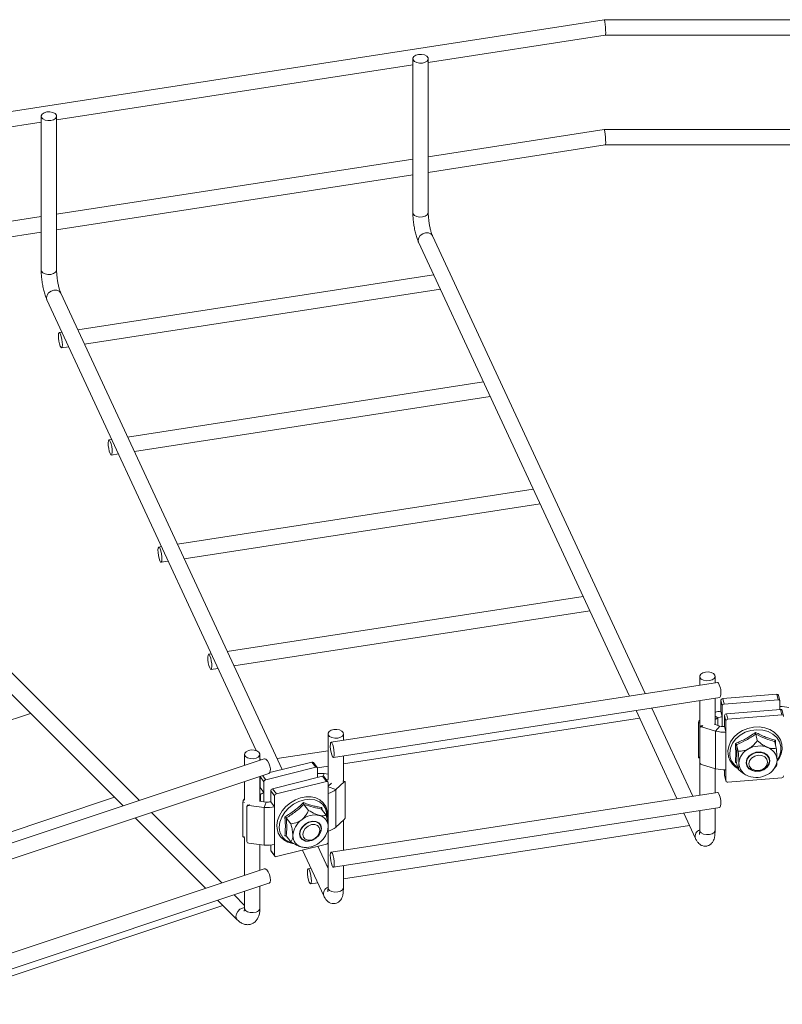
# Model space of a CAD drawing. Header units: millimetres. Extents: x 629 to 3946, y -402 to 1746.
# Tile 7 of 18: x 2701 to 2899, y -304 to -48. Entities that reach past the tile are written whole.
import ezdxf

# ---------------------------------------------------------------- set-up
doc = ezdxf.new("R2010")
doc.units = ezdxf.units.MM

msp = doc.modelspace()

# ---------------------------------------------------------------- linework, layer by layer
at = {"color": 7, "linetype": 'Continuous', "lineweight": 15}
for p, q in [((2852.72, -47.72), (2659.23, -77.65)), ((3053.03, -47.72), (2852.72, -47.72)), ((2807.02, -58.83), (2853.03, -51.72)), ((2853.03, -51.72), (2900.96, -51.72)), ((2803.02, -57.87), (2803.02, -97.89)), ((2807.02, -97.89), (2807.02, -57.87)), ((2710.43, -73.77), (2803.02, -59.45)), ((2706.43, -72.82), (2706.43, -112.83)), ((2710.43, -112.83), (2710.43, -72.82)), ((2660.16, -81.55), (2706.43, -74.39)), ((2852.72, -76.29), (2807.02, -83.36)), ((2900.96, -76.29), (2852.72, -76.29)), ((2807.02, -87.41), (2853.03, -80.29)), ((2853.03, -80.29), (2900.96, -80.29)), ((2803.02, -83.98), (2710.43, -98.3)), ((2710.43, -102.35), (2803.02, -88.03)), ((2706.43, -98.92), (2659.23, -106.22)), ((2660.16, -110.13), (2706.43, -102.97)), ((2863.39, -222.97), (2808.13, -103.91)), ((2804.5, -105.6), (2859.28, -223.61)), ((2808.42, -114.04), (2715.94, -128.34)), ((2769.03, -242.71), (2711.54, -118.86)), ((2717.7, -132.12), (2810.18, -117.82)), ((2707.91, -120.54), (2762.33, -237.78)), ((2711.83, -128.98), (2711.11, -129.09)), ((2711.72, -133.05), (2713.58, -132.76)), ((2731.95, -250.72), (2621.17, -139.95)), ((2618.34, -142.78), (2727.71, -252.13)), ((2821.36, -141.92), (2728.89, -156.23)), ((2730.64, -160), (2823.12, -145.7)), ((2724.77, -156.86), (2724.05, -156.97)), ((2724.66, -160.93), (2726.52, -160.64)), ((2834.3, -169.8), (2741.83, -184.11)), ((2743.58, -187.88), (2836.06, -173.58)), ((2737.71, -184.74), (2736.99, -184.85)), ((2737.61, -188.81), (2739.46, -188.52)), ((2847.25, -197.68), (2754.77, -211.99)), ((2756.52, -215.76), (2849, -201.46)), ((2750.65, -212.62), (2749.93, -212.74)), ((2750.55, -216.69), (2752.41, -216.4)), ((2882.23, -220.06), (2781.77, -235.6)), ((2877.56, -218.47), (2877.56, -220.78)), ((2881.56, -220.16), (2881.56, -218.47)), ((2782.38, -239.55), (2882.84, -224.01)), ((2877.56, -224.83), (2877.56, -249.36)), ((2881.56, -231.03), (2881.56, -224.21)), ((2883.41, -226.12), (2883.06, -224.69)), ((2883.06, -224.69), (2883.06, -227.54)), ((2883.56, -224.24), (2897.58, -223.11)), ((2883.56, -224.24), (2883.9, -225.67)), ((2883.9, -225.67), (2897.93, -224.54)), ((2897.93, -224.54), (2897.58, -223.11)), ((2898.42, -224.83), (2898.07, -223.4)), ((2898.42, -227.09), (2898.42, -224.9)), ((2861.03, -227.38), (2871.65, -250.27)), ((2875.77, -249.63), (2865.15, -226.75)), ((2883.41, -228.97), (2883.06, -227.54)), ((2883.41, -226.12), (2883.41, -228.97)), ((2898.54, -227.08), (2884.52, -228.21)), ((2898.89, -228.51), (2898.54, -227.08)), ((2899.38, -228.8), (2899.03, -227.37)), ((2621.31, -255.55), (2703.67, -228.1)), ((2784.97, -241.25), (2861.94, -229.34)), ((2877.25, -239.42), (2877.25, -230.44)), ((2882.32, -229.27), (2881.56, -229.68)), ((2884.37, -230.09), (2884.02, -228.66)), ((2884.02, -231.52), (2884.02, -228.66)), ((2884.37, -232.94), (2884.37, -230.09)), ((2884.52, -228.21), (2884.86, -229.64)), ((2898.89, -228.51), (2884.86, -229.64)), ((2877.6, -240.87), (2877.6, -231.89)), ((2878.02, -231.28), (2877.67, -231.69)), ((2878.04, -231.61), (2881.7, -232.69)), ((2881.29, -230.94), (2882.84, -231.4)), ((2882.84, -231.4), (2881.7, -232.69)), ((2881.7, -242.48), (2881.7, -232.69)), ((2884.02, -231.52), (2884.37, -232.94)), ((2884.37, -242.74), (2884.37, -232.94)), ((2780.97, -233.41), (2780.97, -245.3)), ((2784.97, -235.1), (2784.97, -233.41)), ((2892.11, -233.51), (2892.52, -235.19)), ((2897.07, -235.46), (2897.47, -237.15)), ((2780.97, -237.82), (2767.71, -239.87)), ((2887.16, -236.26), (2887.57, -237.95)), ((2764.36, -239.92), (2674.29, -269.94)), ((2759.26, -238.76), (2759.26, -241.62)), ((2763.26, -240.28), (2763.26, -238.76)), ((2763.26, -239.78), (2763.46, -240.22)), ((2784.97, -245.69), (2784.97, -239.15)), ((2877.35, -239.65), (2877.56, -239.78)), ((2895.62, -239.96), (2895.61, -239.91)), ((2764.78, -245.34), (2777.78, -242.1)), ((2765.85, -243.5), (2776.79, -240.77)), ((2777.78, -242.1), (2776.79, -240.77)), ((2778.18, -242.2), (2777.19, -240.88)), ((2778.22, -242.29), (2780.97, -241.86)), ((2778.24, -244.78), (2778.24, -242.39)), ((2878.04, -241.41), (2881.7, -242.48)), ((2881.56, -248.74), (2881.56, -242.44)), ((2884.02, -244.17), (2884.02, -242.76)), ((2884.37, -245.6), (2884.37, -242.74)), ((2887.18, -241.05), (2886.86, -240.9)), ((2887.16, -240.98), (2887.57, -242.66)), ((2889.78, -241.32), (2889.79, -241.37)), ((2896.42, -243.07), (2896.57, -242.92)), ((2897.47, -241.86), (2896.54, -242.9)), ((2675.55, -273.73), (2765.62, -243.71)), ((2763.26, -250.96), (2763.26, -244.5)), ((2763.33, -244.54), (2763.34, -244.47)), ((2764.32, -245.87), (2763.33, -244.54)), ((2763.33, -244.54), (2763.33, -247.4)), ((2779.54, -244.45), (2766.55, -247.7)), ((2780.54, -245.78), (2767.54, -249.02)), ((2780.54, -245.78), (2779.54, -244.45)), ((2780.97, -243.89), (2779.94, -243.76)), ((2780.94, -245.88), (2779.94, -244.56)), ((2780.97, -245.36), (2780.5, -245.3)), ((2785.36, -245.82), (2784.92, -245.67)), ((2884.02, -244.17), (2884.37, -245.6)), ((2884.03, -244.25), (2884.02, -244.17)), ((2884.03, -244.25), (2884.38, -245.68)), ((2898.89, -244.84), (2884.86, -245.97)), ((2759.26, -245.83), (2759.26, -250.7)), ((2764.32, -248.72), (2763.33, -247.4)), ((2764.32, -245.87), (2764.32, -248.72)), ((2767.08, -249.55), (2766.09, -248.22)), ((2766.09, -251.08), (2766.09, -248.22)), ((2766.55, -247.7), (2767.54, -249.02)), ((2781, -246.07), (2781, -248.93)), ((2781, -247.07), (2781.86, -246.26)), ((2785.19, -245.89), (2783.04, -247.9)), ((2783.04, -257.7), (2783.04, -247.9)), ((2785.45, -255.03), (2785.45, -246.05)), ((2725.5, -249.93), (2675.53, -266.59)), ((2759.13, -250.44), (2759.26, -250.32)), ((2763.41, -249.18), (2763.26, -249.32)), ((2767.08, -252.4), (2767.08, -249.55)), ((2882.23, -248.64), (2781.77, -264.17)), ((2758.87, -260.08), (2758.87, -251.09)), ((2759.88, -261.42), (2759.88, -252.44)), ((2760.06, -251.87), (2759.9, -252.33)), ((2760.37, -252.09), (2764.39, -252.56)), ((2763.19, -250.95), (2764.89, -251.15)), ((2764.89, -251.15), (2764.39, -252.56)), ((2764.39, -262.36), (2764.39, -252.56)), ((2766.09, -251.08), (2767.08, -252.4)), ((2767.08, -262.2), (2767.08, -252.4)), ((2774.72, -251.76), (2775.89, -253.32)), ((2779.31, -252.97), (2780.48, -254.53)), ((2779.39, -252.6), (2779.41, -253.11)), ((2782.38, -268.13), (2882.84, -252.59)), ((2877.56, -253.5), (2877.52, -253.41)), ((2877.56, -253.4), (2877.56, -258.48)), ((2881.56, -258.48), (2881.56, -252.79)), ((2730.87, -255.29), (2749.14, -273.57)), ((2753.38, -272.15), (2735.11, -253.88)), ((2770.13, -255.26), (2771.3, -256.82)), ((2785.19, -255.69), (2783.04, -257.7)), ((2784.97, -263.68), (2784.97, -255.89)), ((2873.41, -254.05), (2876.46, -260.62)), ((2778.82, -256.94), (2778.78, -256.89)), ((2780.92, -258.43), (2780.94, -258.33)), ((2784.97, -271.13), (2874.88, -257.22)), ((2758.97, -260.3), (2759.26, -260.4)), ((2759.26, -260.4), (2759.26, -270.2)), ((2770.23, -260.11), (2769.75, -259.96)), ((2770.13, -259.98), (2771.3, -261.54)), ((2773.98, -260.49), (2774.02, -260.54)), ((2781, -261.58), (2781, -258.73)), ((2760.37, -261.89), (2764.39, -262.36)), ((2763.26, -268.86), (2763.26, -262.23)), ((2766.09, -263.73), (2766.09, -262.37)), ((2766.09, -263.73), (2767.08, -265.06)), ((2767.08, -265.06), (2767.08, -262.2)), ((2780.54, -262.11), (2767.54, -265.35)), ((2774.34, -263.65), (2779.86, -275.56)), ((2774.76, -262.97), (2774.86, -262.97)), ((2780.97, -268.44), (2778.29, -262.67)), ((2780.97, -261.72), (2780.97, -273.42)), ((2766.15, -263.92), (2767.14, -265.24)), ((2764.36, -268.5), (2674.29, -298.51)), ((2776.53, -268.39), (2775.82, -268.5)), ((2780.97, -267.7), (2780.65, -267.75)), ((2784.97, -273.42), (2784.97, -267.73)), ((2675.55, -302.31), (2765.62, -272.29)), ((2763.26, -278.77), (2763.26, -273.08)), ((2776.43, -272.45), (2778.29, -272.16)), ((2759.26, -278.02), (2756.55, -275.31)), ((2759.26, -274.41), (2759.26, -278.77)), ((2676.65, -303.76), (2753.67, -278.09)), ((2752.3, -276.73), (2757.34, -281.77))]:
    msp.add_line(p, q, dxfattribs=at)
at = {"color": 8, "linetype": 'Continuous', "lineweight": 15}
for p, q in [((2877.56, -230.63), (2877.25, -230.44)), ((2881.56, -228.8), (2882.32, -229.27)), ((2882.32, -231.25), (2882.32, -229.27)), ((2883.41, -231.51), (2883.41, -228.97)), ((2878.34, -231.27), (2878.04, -231.61)), ((2897.27, -235.11), (2897.28, -236.34)), ((2877.25, -239.42), (2877.56, -239.61)), ((2763.97, -244.26), (2764.78, -245.34)), ((2779.7, -244.44), (2779.94, -243.76)), ((2785.19, -245.89), (2784.81, -245.75)), ((2783.04, -247.9), (2781, -247.18)), ((2759.13, -250.44), (2759.26, -250.48)), ((2763.26, -249.12), (2763.41, -249.18)), ((2763.41, -250.97), (2763.41, -249.18)), ((2764.32, -251.08), (2764.32, -248.72)), ((2781, -257.4), (2781, -248.93)), ((2759.28, -251.24), (2758.87, -251.09)), ((2760.5, -251.72), (2760.37, -252.09)), ((2781, -258.73), (2781, -257.8)), ((2758.87, -260.08), (2759.28, -260.22))]:
    msp.add_line(p, q, dxfattribs=at)
at = {"color": 7, "linetype": 'Continuous', "lineweight": 15, "flags": 128}
for points in [[(2804.51, -56.76), (2803.81, -56.96), (2803.29, -57.3), (2803.04, -57.72), (2803.09, -58.17), (2803.44, -58.58), (2804.02, -58.87), (2804.76, -59.02), (2805.54, -58.99), (2806.24, -58.79), (2806.76, -58.45), (2807.01, -58.03), (2806.96, -57.58), (2806.61, -57.17), (2806.02, -56.88), (2805.29, -56.73), (2804.51, -56.76)], [(2707.91, -71.7), (2707.21, -71.9), (2706.7, -72.24), (2706.45, -72.67), (2706.5, -73.12), (2706.85, -73.52), (2707.43, -73.82), (2708.17, -73.96), (2708.95, -73.93), (2709.65, -73.73), (2710.16, -73.39), (2710.41, -72.97), (2710.36, -72.52), (2710.02, -72.11), (2709.43, -71.82), (2708.69, -71.67), (2707.91, -71.7)], [(2711.81, -130.83), (2711.65, -130.09), (2711.45, -129.51), (2711.25, -129.16), (2711.08, -129.11), (2710.95, -129.35), (2710.9, -129.85), (2710.93, -130.54), (2711.03, -131.31), (2711.19, -132.04), (2711.38, -132.63), (2711.58, -132.97), (2711.76, -133.03), (2711.88, -132.79), (2711.93, -132.29), (2711.91, -131.6), (2711.81, -130.83)], [(2724.75, -158.71), (2724.59, -157.97), (2724.39, -157.39), (2724.19, -157.04), (2724.02, -156.99), (2723.89, -157.23), (2723.84, -157.73), (2723.87, -158.42), (2723.97, -159.19), (2724.13, -159.92), (2724.33, -160.51), (2724.53, -160.86), (2724.7, -160.91), (2724.82, -160.67), (2724.88, -160.17), (2724.85, -159.48), (2724.75, -158.71)], [(2737.69, -186.59), (2737.53, -185.86), (2737.33, -185.27), (2737.13, -184.92), (2736.96, -184.87), (2736.83, -185.11), (2736.78, -185.61), (2736.81, -186.3), (2736.91, -187.07), (2737.07, -187.81), (2737.27, -188.39), (2737.47, -188.74), (2737.64, -188.79), (2737.76, -188.55), (2737.82, -188.05), (2737.79, -187.36), (2737.69, -186.59)], [(2750.63, -214.47), (2750.47, -213.74), (2750.27, -213.15), (2750.07, -212.81), (2749.9, -212.75), (2749.78, -212.99), (2749.72, -213.5), (2749.75, -214.18), (2749.85, -214.95), (2750.01, -215.69), (2750.21, -216.27), (2750.41, -216.62), (2750.58, -216.67), (2750.71, -216.43), (2750.76, -215.93), (2750.73, -215.24), (2750.63, -214.47)], [(2880.08, -219.58), (2879.3, -219.61), (2878.56, -219.47), (2877.98, -219.17), (2877.63, -218.77), (2877.58, -218.32), (2877.83, -217.89), (2878.35, -217.55), (2879.05, -217.35), (2879.83, -217.32), (2880.56, -217.47), (2881.15, -217.77), (2881.5, -218.17), (2881.55, -218.62), (2881.3, -219.05), (2880.78, -219.38), (2880.08, -219.58)], [(2882.65, -220.7), (2882.45, -220.24), (2882.26, -220.06), (2882.23, -220.06)], [(2783.49, -234.53), (2782.71, -234.55), (2781.97, -234.41), (2781.39, -234.11), (2781.04, -233.71), (2780.99, -233.26), (2781.24, -232.83), (2781.75, -232.49), (2782.45, -232.29), (2783.23, -232.27), (2783.97, -232.41), (2784.56, -232.71), (2784.9, -233.11), (2784.95, -233.56), (2784.7, -233.99), (2784.19, -234.33), (2783.49, -234.53)], [(2897.8, -240.37), (2898.18, -239.87), (2898.74, -238.66), (2898.99, -237.39), (2898.92, -236.14), (2898.54, -234.96), (2897.87, -233.9), (2896.94, -233.01), (2895.79, -232.32), (2894.47, -231.85), (2893.04, -231.64), (2891.55, -231.69), (2890.08, -232.01), (2888.69, -232.57), (2887.45, -233.35), (2886.41, -234.33), (2885.61, -235.46), (2885.11, -236.69), (2884.91, -237.87), (2884.91, -238.09), (2884.91, -238.09)], [(2762.26, -239.76), (2761.52, -239.9), (2760.74, -239.87), (2760.04, -239.67), (2759.52, -239.34), (2759.27, -238.91), (2759.32, -238.46), (2759.67, -238.06), (2760.26, -237.76), (2761, -237.61), (2761.77, -237.64), (2762.47, -237.84), (2762.99, -238.18), (2763.24, -238.61), (2763.19, -239.06), (2762.84, -239.46), (2762.26, -239.76)], [(2782.19, -236.24), (2781.99, -235.78), (2781.8, -235.6), (2781.65, -235.71), (2781.57, -236.11), (2781.56, -236.74), (2781.64, -237.49), (2781.77, -238.25), (2781.96, -238.91), (2782.16, -239.36), (2782.35, -239.55), (2782.5, -239.43), (2782.58, -239.03), (2782.59, -238.41), (2782.51, -237.66), (2782.38, -236.9), (2782.19, -236.24)], [(2765.22, -240.45), (2764.83, -240.04), (2764.46, -239.9), (2764.36, -239.92)], [(2765.62, -243.71), (2765.8, -243.58), (2765.96, -243.16), (2765.98, -242.54), (2765.84, -241.8), (2765.57, -241.07), (2765.22, -240.45)], [(2889.64, -240.92), (2889.82, -240.04), (2890.36, -239.23), (2891.17, -238.6), (2892.17, -238.22), (2893.24, -238.13), (2894.24, -238.35), (2895.06, -238.85), (2895.59, -239.57), (2895.78, -240.42), (2895.59, -241.3), (2895.06, -242.11), (2894.24, -242.74), (2893.24, -243.12), (2892.17, -243.2), (2891.17, -242.98), (2890.36, -242.49), (2889.82, -241.77), (2889.64, -240.92)], [(2894.81, -242.23), (2893.96, -242.79), (2892.97, -243.09), (2891.94, -243.1), (2891, -242.81), (2890.27, -242.27), (2889.84, -241.53), (2889.75, -240.69), (2890.01, -239.85), (2890.61, -239.11), (2891.45, -238.55), (2892.45, -238.25), (2893.48, -238.24), (2894.41, -238.52), (2895.14, -239.07), (2895.58, -239.8), (2895.67, -240.64), (2895.4, -241.49), (2894.81, -242.23)], [(2894.5, -242.26), (2893.71, -242.76), (2892.78, -242.98), (2891.86, -242.91), (2891.07, -242.54), (2890.55, -241.93), (2890.36, -241.18), (2890.55, -240.4), (2891.07, -239.71), (2891.86, -239.22), (2892.78, -238.99), (2893.71, -239.07), (2894.5, -239.44), (2895.02, -240.04), (2895.21, -240.79), (2895.02, -241.57), (2894.5, -242.26)], [(2785.45, -246.05), (2785.45, -245.97), (2785.43, -245.91), (2785.41, -245.86), (2785.38, -245.83), (2785.34, -245.82), (2785.29, -245.82), (2785.24, -245.85), (2785.19, -245.89)], [(2780.7, -255.41), (2780.82, -254.72), (2780.75, -253.46), (2780.39, -252.32), (2779.74, -251.35), (2778.86, -250.58), (2777.79, -250.06), (2776.56, -249.79), (2775.23, -249.78), (2773.85, -250.05), (2772.48, -250.57), (2771.19, -251.34), (2770.04, -252.3), (2769.08, -253.42), (2768.34, -254.66), (2767.87, -255.96), (2767.7, -257.17), (2767.69, -257.36), (2767.69, -257.36), (2767.74, -258.04), (2768.05, -259.21), (2768.64, -260.22), (2769.48, -261.02), (2770.52, -261.59), (2771.72, -261.91), (2771.99, -261.92)], [(2882.55, -249.03), (2882.35, -248.7), (2882.23, -248.64)], [(2773.58, -259.45), (2773.75, -258.55), (2774.24, -257.66), (2775, -256.91), (2775.93, -256.37), (2776.91, -256.13), (2777.84, -256.2), (2778.6, -256.57), (2779.09, -257.21), (2779.27, -258.03), (2779.09, -258.94), (2778.6, -259.83), (2777.84, -260.58), (2776.91, -261.11), (2775.93, -261.36), (2775, -261.29), (2774.24, -260.92), (2773.75, -260.28), (2773.58, -259.45)], [(2778.37, -259.99), (2777.58, -260.67), (2776.66, -261.12), (2775.71, -261.29), (2774.84, -261.14), (2774.16, -260.71), (2773.76, -260.04), (2773.68, -259.22), (2773.92, -258.33), (2774.47, -257.5), (2775.26, -256.81), (2776.18, -256.36), (2777.13, -256.2), (2778, -256.34), (2778.68, -256.78), (2779.08, -257.45), (2779.16, -258.27), (2778.92, -259.16), (2778.37, -259.99)], [(2778.23, -260.05), (2777.5, -260.67), (2776.64, -261.03), (2775.78, -261.1), (2775.05, -260.85), (2774.57, -260.32), (2774.4, -259.6), (2774.57, -258.79), (2775.05, -258.02), (2775.78, -257.41), (2776.64, -257.04), (2777.5, -256.98), (2778.23, -257.23), (2778.71, -257.76), (2778.88, -258.48), (2778.71, -259.28), (2778.23, -260.05)], [(2782.1, -264.57), (2781.9, -264.24), (2781.73, -264.19), (2781.61, -264.45), (2781.56, -264.96), (2781.59, -265.66), (2781.69, -266.43), (2781.86, -267.16), (2782.05, -267.73), (2782.25, -268.07), (2782.42, -268.11), (2782.54, -267.85), (2782.59, -267.34), (2782.56, -266.64), (2782.46, -265.87), (2782.29, -265.14), (2782.1, -264.57)], [(2765.03, -268.81), (2764.65, -268.52), (2764.36, -268.5)], [(2765.62, -272.29), (2765.66, -272.27), (2765.89, -271.99), (2765.99, -271.46), (2765.93, -270.78), (2765.73, -270.03), (2765.41, -269.34), (2765.03, -268.81)], [(2776.51, -270.23), (2776.35, -269.5), (2776.16, -268.91), (2775.95, -268.57), (2775.78, -268.51), (2775.66, -268.75), (2775.61, -269.26), (2775.63, -269.95), (2775.73, -270.72), (2775.89, -271.45), (2776.09, -272.03), (2776.29, -272.38), (2776.46, -272.44), (2776.59, -272.19), (2776.64, -271.69), (2776.61, -271), (2776.51, -270.23)]]:
    msp.add_lwpolyline(points, dxfattribs=at)
at = {"color": 8, "linetype": 'Continuous', "lineweight": 15, "flags": 128}
for points in [[(2803.02, -97.89), (2803.09, -98.18), (2803.44, -98.59), (2804.02, -98.89), (2804.76, -99.03), (2805.54, -99), (2806.24, -98.8), (2806.76, -98.46), (2807.01, -98.04), (2807.02, -97.89)], [(2804.5, -105.6), (2804.39, -105.06), (2804.53, -104.41), (2804.95, -103.81), (2805.58, -103.36), (2806.32, -103.12), (2807.06, -103.13), (2807.68, -103.39), (2808.1, -103.86), (2808.13, -103.91)], [(2706.43, -112.83), (2706.5, -113.13), (2706.85, -113.53), (2707.43, -113.83), (2708.17, -113.97), (2708.95, -113.94), (2709.65, -113.74), (2710.16, -113.4), (2710.41, -112.98), (2710.43, -112.83)], [(2707.91, -120.54), (2707.79, -120), (2707.94, -119.35), (2708.36, -118.75), (2708.99, -118.3), (2709.73, -118.06), (2710.47, -118.07), (2711.09, -118.33), (2711.51, -118.8), (2711.54, -118.86)], [(2897.68, -240.34), (2898.3, -239.24), (2898.65, -237.97), (2898.65, -236.69), (2898.3, -235.48), (2897.6, -234.4), (2896.61, -233.5), (2895.36, -232.84), (2893.94, -232.44), (2892.42, -232.35), (2890.87, -232.54), (2889.39, -233.03), (2888.05, -233.78), (2886.92, -234.74), (2886.07, -235.88), (2885.54, -237.12), (2885.36, -238.41), (2885.36, -238.41)], [(2780.65, -254.83), (2780.61, -253.98), (2780.28, -252.82), (2779.64, -251.84), (2778.72, -251.09), (2777.57, -250.61), (2776.25, -250.44), (2774.83, -250.57), (2773.4, -251), (2772.03, -251.71), (2770.78, -252.66), (2769.74, -253.79), (2768.95, -255.06), (2768.46, -256.38), (2768.29, -257.69), (2768.29, -257.69)], [(2880.08, -259.59), (2879.3, -259.62), (2878.56, -259.48), (2877.98, -259.18), (2877.63, -258.78), (2877.56, -258.48)], [(2881.56, -258.48), (2881.55, -258.63), (2881.3, -259.06), (2880.78, -259.4), (2880.08, -259.59)], [(2783.49, -274.54), (2782.71, -274.57), (2781.97, -274.42), (2781.39, -274.12), (2781.04, -273.72), (2780.97, -273.42)], [(2784.97, -273.42), (2784.95, -273.57), (2784.7, -274), (2784.19, -274.34), (2783.49, -274.54)], [(2757.34, -281.77), (2757.16, -281.51), (2757.02, -280.93), (2757.16, -280.26), (2757.53, -279.61), (2758.09, -279.06), (2758.76, -278.72), (2759.26, -278.62)], [(2762.26, -279.77), (2761.52, -279.91), (2760.74, -279.88), (2760.04, -279.69), (2759.52, -279.35), (2759.27, -278.92), (2759.26, -278.77)]]:
    msp.add_lwpolyline(points, dxfattribs=at)
at = {"color": 7, "linetype": 'Continuous', "lineweight": 15}
for centre, radius, start, end in [((2878.8, -222.58), 4.28, 340.4625, 26.0327), ((2883.56, -224.74), 0.504, 90.6637, 173.6331), ((2897.66, -223.53), 0.432, 18.131, 100.0996), ((2898.01, -224.95), 0.418, 5.7969, 100.9163), ((2883.59, -234.5), 6.97, 94.37, 106.9163), ((2883.91, -226.17), 0.504, 90.6637, 173.6331), ((2898.71, -233.71), 7.4, 74.0562, 92.2364), ((2898.62, -227.5), 0.432, 18.1265, 100.1041), ((2878, -230.48), 0.755, 125.4469, 176.906), ((2883.59, -231.77), 2.8, 93.7506, 116.9769), ((2884.52, -228.71), 0.504, 90.6688, 173.627), ((2884.87, -230.14), 0.504, 90.6707, 173.6251), ((2898.97, -228.92), 0.418, 5.8026, 100.9147), ((2877.91, -231.89), 0.313, 65.1206, 178.649), ((2883.74, -225.53), 7.45, 254.0817, 274.827), ((2883.74, -228.22), 3.31, 254.0832, 274.8263), ((2892.19, -241.32), 4.45, 116.2027, 176.7211), ((2893.14, -242.48), 5.91, 69.7545, 119.4661), ((2894.02, -240.39), 3.64, 1.8235, 71.3405), ((2877.5, -239.44), 0.256, 174.9021, 233.4485), ((2893.22, -240.02), 4.45, 296.2022, 356.7219), ((2776.91, -241.12), 0.371, 40.8508, 108.8231), ((2777.91, -242.41), 0.334, 2.634, 112.1407), ((2878.21, -240.81), 0.615, 184.8786, 254.1919), ((2883.74, -235.32), 7.45, 254.0817, 274.827), ((2891.4, -240.95), 3.64, 181.8245, 251.3402), ((2764.91, -245.92), 0.592, 102.73, 174.7259), ((2779.03, -251.44), 7.73, 83.2753, 95.8929), ((2779.66, -244.8), 0.371, 40.8229, 108.8476), ((2780.66, -246.09), 0.334, 2.6327, 112.1334), ((2884.78, -245.56), 0.418, 185.7995, 280.9141), ((2892.28, -238.86), 5.91, 249.7525, 299.4681), ((2898.88, -244.33), 0.504, 270.6733, 353.6256), ((2766.68, -248.28), 0.592, 102.7522, 174.7012), ((2780.01, -244.39), 4.64, 282.3027, 310.8237), ((2759.87, -251.11), 0.995, 137.4292, 178.9083), ((2764.76, -250.74), 2.06, 102.298, 130.828), ((2767.67, -249.6), 0.592, 102.7515, 174.7045), ((2878.36, -251.15), 4.7, 342.2263, 26.8614), ((2760.27, -252.47), 0.398, 76.4622, 174.6656), ((2765.29, -245.04), 7.57, 263.1546, 283.6667), ((2765.29, -247.81), 3.37, 263.1579, 283.6643), ((2777.25, -260.22), 5.43, 125.1269, 176.5122), ((2777.63, -260.03), 5.51, 78.5823, 129.4622), ((2778.04, -257.53), 2.97, 358.7174, 76.7951), ((2784.46, -255.01), 0.995, 317.4367, 358.9009), ((2775.59, -257.27), 5.43, 305.1287, 356.5104), ((2780.01, -254.19), 4.64, 282.3027, 310.8237), ((2759.09, -260.12), 0.223, 169.5002, 236.0746), ((2774.81, -259.96), 2.97, 178.7142, 256.7983), ((2760.4, -261.36), 0.524, 186.242, 266.5674), ((2765.29, -254.84), 7.57, 263.1546, 283.6667), ((2766.39, -263.74), 0.304, 178.9792, 216.2353), ((2775.22, -257.46), 5.51, 258.5813, 309.4632), ((2780.41, -261.53), 0.592, 282.743, 354.7155), ((2767.41, -265.04), 0.334, 182.6364, 292.1254)]:
    msp.add_arc(centre, radius, start, end, dxfattribs=at)
at = {"color": 8, "linetype": 'Continuous', "lineweight": 15}
for centre, radius, start, end in [((2890.05, -238.33), 4.69, 180.918, 236.6479), ((2772.36, -257.74), 4.07, 179.2676, 261.0949), ((2878.27, -260.11), 1.88, 111.9843, 195.6446), ((2781.68, -275.05), 1.88, 112.0097, 195.6221), ((2762.07, -278.58), 1.2, 278.8838, 351.1119)]:
    msp.add_arc(centre, radius, start, end, dxfattribs=at)
at = {"color": 7, "linetype": 'Continuous', "lineweight": 15}
for centre in [(2852.87, -49.72), (2852.87, -78.29)]:
    msp.add_ellipse(centre, major_axis=(-0.15, 2), ratio=0.106875, start_param=3.14981, end_param=6.291402, dxfattribs=at)
for points, knots in [([(2803.02, -97.89), (2803.03, -98.09), (2803.03, -98.71), (2803.12, -99.82), (2803.29, -101.19), (2803.54, -102.54), (2803.85, -103.81), (2804.17, -104.83), (2804.41, -105.38), (2804.5, -105.6)], [0, 0, 0, 0, 0.083854, 0.246922, 0.40626, 0.564539, 0.723783, 0.886552, 1, 1, 1, 1]), ([(2808.13, -103.91), (2808.09, -103.83), (2807.99, -103.59), (2807.78, -102.98), (2807.54, -102.1), (2807.32, -101.03), (2807.15, -99.9), (2807.04, -98.8), (2807.03, -98.18), (2807.02, -97.89)], [0, 0, 0, 0, 0.081567, 0.217982, 0.366561, 0.523835, 0.684955, 0.84675, 1, 1, 1, 1]), ([(2706.43, -112.83), (2706.43, -113.04), (2706.44, -113.65), (2706.52, -114.77), (2706.7, -116.14), (2706.95, -117.48), (2707.26, -118.75), (2707.58, -119.77), (2707.82, -120.32), (2707.91, -120.54)], [0, 0, 0, 0, 0.083853, 0.246921, 0.406257, 0.564536, 0.723779, 0.886547, 1, 1, 1, 1]), ([(2711.54, -118.86), (2711.5, -118.77), (2711.4, -118.53), (2711.19, -117.92), (2710.95, -117.04), (2710.73, -115.97), (2710.56, -114.84), (2710.45, -113.74), (2710.44, -113.13), (2710.43, -112.83)], [0, 0, 0, 0, 0.081567, 0.217983, 0.366561, 0.52383, 0.684955, 0.84675, 1, 1, 1, 1]), ([(2886.86, -235.95), (2887.75, -235.56), (2889.02, -235), (2890.75, -233.96), (2891.59, -233.38), (2892.06, -233.05)], [0, 0, 0, 0, 0.499729, 0.714798, 1, 1, 1, 1]), ([(2892.11, -233.51), (2891.31, -234.04), (2889.69, -235.11), (2888.01, -235.88), (2887.16, -236.26)], [0, 0, 0, 0, 0.499999, 1, 1, 1, 1]), ([(2890.23, -237.33), (2890.47, -237.18), (2891.1, -236.79), (2891.86, -236.02), (2892.33, -235.44), (2892.52, -235.19)], [0, 0, 0, 0, 0.2591235, 0.6867849, 1, 1, 1, 1]), ([(2892.06, -233.05), (2892.94, -233.49), (2894.21, -234.1), (2895.94, -234.73), (2896.79, -234.97), (2897.27, -235.11)], [0, 0, 0, 0, 0.499732, 0.714801, 1, 1, 1, 1]), ([(2892.06, -233.05), (2892.06, -233.05), (2892.07, -233.1), (2892.07, -233.19), (2892.08, -233.31), (2892.1, -233.43), (2892.11, -233.48), (2892.11, -233.51)], [0, 0, 0, 0, 0.007856, 0.267515, 0.528582, 0.763869, 1, 1, 1, 1]), ([(2897.07, -235.46), (2896.26, -235.21), (2894.65, -234.71), (2892.96, -233.91), (2892.11, -233.51)], [0, 0, 0, 0, 0.4999993, 1, 1, 1, 1]), ([(2892.52, -235.19), (2893.02, -235.59), (2893.79, -236.22), (2894.74, -236.75), (2895.12, -236.91), (2895.18, -236.93)], [0, 0, 0, 0, 0.599195, 0.927963, 1, 1, 1, 1]), ([(2897.27, -235.11), (2897.26, -235.11), (2897.23, -235.14), (2897.17, -235.2), (2897.1, -235.3), (2897.06, -235.39), (2897.07, -235.44), (2897.07, -235.46)], [0, 0, 0, 0, 0.007878, 0.267519, 0.5286, 0.763793, 1, 1, 1, 1]), ([(2884.91, -238.09), (2884.92, -238.32), (2884.95, -238.96), (2885.24, -239.99), (2885.87, -241.07), (2886.64, -241.92), (2887.27, -242.3), (2887.52, -242.45)], [0, 0, 0, 0, 0.13201, 0.369531, 0.606815, 0.844308, 1, 1, 1, 1]), ([(2886.86, -240.9), (2886.89, -240.16), (2886.93, -239.1), (2886.91, -237.38), (2886.88, -236.47), (2886.86, -235.95)], [0, 0, 0, 0, 0.498995, 0.714437, 1, 1, 1, 1]), ([(2887.16, -236.26), (2887.15, -236.24), (2887.14, -236.19), (2887.07, -236.11), (2886.97, -236.02), (2886.9, -235.97), (2886.86, -235.95), (2886.86, -235.95)], [0, 0, 0, 0, 0.236153, 0.47144, 0.732493, 0.992125, 1, 1, 1, 1]), ([(2887.16, -236.26), (2887.18, -237.13), (2887.22, -238.85), (2887.18, -240.27), (2887.16, -240.98)], [0, 0, 0, 0, 0.5007857, 1, 1, 1, 1]), ([(2887.57, -237.95), (2888.07, -237.93), (2888.83, -237.91), (2889.79, -237.57), (2890.16, -237.37), (2890.23, -237.33)], [0, 0, 0, 0, 0.599186, 0.927952, 1, 1, 1, 1]), ([(2887.76, -241.07), (2887.75, -240.81), (2887.74, -240.15), (2887.67, -239.05), (2887.6, -238.27), (2887.57, -237.95)], [0, 0, 0, 0, 0.272207, 0.699152, 1, 1, 1, 1]), ([(2895.18, -236.93), (2895.42, -237.01), (2896.05, -237.23), (2896.82, -237.26), (2897.28, -237.18), (2897.47, -237.15)], [0, 0, 0, 0, 0.259125, 0.686785, 1, 1, 1, 1]), ([(2897.47, -237.15), (2897.5, -237.47), (2897.57, -238.25), (2897.65, -239.35), (2897.66, -240.01), (2897.66, -240.27)], [0, 0, 0, 0, 0.3008457, 0.7277948, 1, 1, 1, 1]), ([(2897.66, -240.27), (2897.66, -240.31), (2897.66, -240.61), (2897.63, -241.24), (2897.55, -241.64), (2897.49, -241.82), (2897.47, -241.86)], [0, 0, 0, 0, 0.040756, 0.353457, 0.852117, 1, 1, 1, 1]), ([(2887.16, -240.98), (2887.15, -240.96), (2887.14, -240.92), (2887.07, -240.88), (2886.97, -240.88), (2886.9, -240.89), (2886.86, -240.9), (2886.86, -240.9)], [0, 0, 0, 0, 0.236158, 0.47145, 0.732487, 0.992124, 1, 1, 1, 1]), ([(2887.57, -242.66), (2887.58, -242.62), (2887.65, -242.44), (2887.72, -242.04), (2887.75, -241.41), (2887.76, -241.1), (2887.76, -241.07)], [0, 0, 0, 0, 0.147883, 0.646545, 0.959243, 1, 1, 1, 1]), ([(2890.23, -244.4), (2889.99, -244.29), (2889.34, -244), (2888.43, -243.37), (2887.82, -242.87), (2887.57, -242.66)], [0, 0, 0, 0, 0.259126, 0.6867868, 1, 1, 1, 1]), ([(2769.75, -255), (2770.61, -254.47), (2771.85, -253.72), (2773.43, -252.42), (2774.16, -251.72), (2774.57, -251.32)], [0, 0, 0, 0, 0.499727, 0.714805, 1, 1, 1, 1]), ([(2774.72, -251.76), (2774.01, -252.42), (2772.58, -253.72), (2770.95, -254.75), (2770.13, -255.26)], [0, 0, 0, 0, 0.5, 1, 1, 1, 1]), ([(2774.13, -255.78), (2774.34, -255.6), (2774.9, -255.11), (2775.47, -254.23), (2775.76, -253.59), (2775.89, -253.32)], [0, 0, 0, 0, 0.259112, 0.686787, 1, 1, 1, 1]), ([(2774.57, -251.32), (2775.43, -251.62), (2776.65, -252.04), (2778.23, -252.41), (2778.97, -252.53), (2779.39, -252.6)], [0, 0, 0, 0, 0.499727, 0.714798, 1, 1, 1, 1]), ([(2774.57, -251.32), (2774.57, -251.32), (2774.58, -251.37), (2774.59, -251.45), (2774.63, -251.58), (2774.67, -251.69), (2774.7, -251.74), (2774.72, -251.76)], [0, 0, 0, 0, 0.007855, 0.267507, 0.528624, 0.763824, 1, 1, 1, 1]), ([(2779.31, -252.97), (2778.6, -252.84), (2777.17, -252.58), (2775.54, -252.03), (2774.72, -251.76)], [0, 0, 0, 0, 0.500004, 1, 1, 1, 1]), ([(2775.89, -253.32), (2776.46, -253.64), (2777.34, -254.14), (2778.3, -254.52), (2778.65, -254.62), (2778.71, -254.63)], [0, 0, 0, 0, 0.599194, 0.927955, 1, 1, 1, 1]), ([(2779.39, -252.6), (2779.39, -252.6), (2779.37, -252.63), (2779.32, -252.7), (2779.28, -252.8), (2779.27, -252.9), (2779.3, -252.95), (2779.31, -252.97)], [0, 0, 0, 0, 0.007913, 0.267602, 0.528683, 0.763899, 1, 1, 1, 1]), ([(2769.75, -259.96), (2769.82, -259.21), (2769.91, -258.14), (2769.86, -256.43), (2769.79, -255.52), (2769.75, -255)], [0, 0, 0, 0, 0.4989952, 0.7144371, 1, 1, 1, 1]), ([(2770.13, -255.26), (2770.11, -255.24), (2770.07, -255.2), (2769.98, -255.13), (2769.87, -255.06), (2769.79, -255.02), (2769.75, -255), (2769.75, -255)], [0, 0, 0, 0, 0.236197, 0.471413, 0.732482, 0.992123, 1, 1, 1, 1]), ([(2770.13, -255.26), (2770.18, -256.12), (2770.29, -257.83), (2770.18, -259.26), (2770.13, -259.98)], [0, 0, 0, 0, 0.500786, 1, 1, 1, 1]), ([(2771.3, -256.82), (2771.87, -256.73), (2772.75, -256.58), (2773.71, -256.08), (2774.06, -255.83), (2774.13, -255.78)], [0, 0, 0, 0, 0.599188, 0.927957, 1, 1, 1, 1]), ([(2778.71, -254.63), (2778.93, -254.68), (2779.49, -254.8), (2780.06, -254.73), (2780.35, -254.59), (2780.48, -254.53)], [0, 0, 0, 0, 0.259115, 0.686788, 1, 1, 1, 1]), ([(2780.48, -254.53), (2780.56, -254.84), (2780.76, -255.6), (2780.97, -256.68), (2781, -257.34), (2781.01, -257.6)], [0, 0, 0, 0, 0.300848, 0.727792, 1, 1, 1, 1]), ([(2771.83, -259.89), (2771.82, -259.63), (2771.79, -258.98), (2771.58, -257.9), (2771.38, -257.14), (2771.3, -256.82)], [0, 0, 0, 0, 0.272209, 0.699162, 1, 1, 1, 1]), ([(2781.01, -257.6), (2781.01, -257.63), (2781.01, -257.91), (2780.97, -258.12), (2780.94, -258.31)], [0, 0, 0, 0, 0.130882, 1, 1, 1, 1]), ([(2876.46, -260.62), (2876.54, -260.78), (2876.73, -261.17), (2877.07, -261.68), (2877.57, -262.17), (2878.21, -262.54), (2878.99, -262.68), (2879.79, -262.54), (2880.44, -262.16), (2880.9, -261.64), (2881.2, -261.07), (2881.41, -260.39), (2881.54, -259.56), (2881.56, -258.83), (2881.56, -258.48)], [0, 0, 0, 0, 0.06784, 0.161592, 0.237379, 0.31285, 0.389697, 0.467695, 0.542615, 0.611294, 0.682891, 0.767823, 0.88625, 1, 1, 1, 1]), ([(2877.56, -258.48), (2877.56, -258.62), (2877.56, -258.99), (2877.52, -259.38), (2877.47, -259.59), (2877.48, -259.56), (2877.48, -259.55)], [0, 0, 0, 0, 0.248019, 0.624969, 0.938311, 1, 1, 1, 1]), ([(2770.13, -259.98), (2770.11, -259.96), (2770.07, -259.92), (2769.98, -259.9), (2769.87, -259.91), (2769.79, -259.94), (2769.75, -259.96), (2769.75, -259.96)], [0, 0, 0, 0, 0.236202, 0.471423, 0.732476, 0.992122, 1, 1, 1, 1]), ([(2771.3, -261.54), (2771.34, -261.49), (2771.52, -261.29), (2771.74, -260.87), (2771.83, -260.23), (2771.83, -259.93), (2771.83, -259.89)], [0, 0, 0, 0, 0.147875, 0.646538, 0.959243, 1, 1, 1, 1]), ([(2774.13, -262.85), (2773.89, -262.78), (2773.27, -262.59), (2772.29, -262.1), (2771.59, -261.7), (2771.3, -261.54)], [0, 0, 0, 0, 0.259119, 0.686781, 1, 1, 1, 1]), ([(2774.77, -262.95), (2774.62, -262.94), (2774.43, -262.93), (2774.19, -262.87), (2774.13, -262.85)], [0, 0, 0, 0, 0.744853, 1, 1, 1, 1]), ([(2779.86, -275.56), (2779.94, -275.72), (2780.14, -276.11), (2780.48, -276.62), (2780.98, -277.11), (2781.62, -277.48), (2782.4, -277.62), (2783.19, -277.48), (2783.85, -277.1), (2784.31, -276.59), (2784.61, -276.02), (2784.82, -275.33), (2784.95, -274.5), (2784.96, -273.77), (2784.97, -273.42)], [0, 0, 0, 0, 0.067839, 0.161595, 0.237378, 0.312849, 0.3897, 0.467694, 0.542618, 0.611294, 0.682891, 0.767823, 0.88625, 1, 1, 1, 1]), ([(2780.97, -273.42), (2780.97, -273.57), (2780.96, -273.93), (2780.93, -274.32), (2780.88, -274.53), (2780.89, -274.5), (2780.89, -274.49)], [0, 0, 0, 0, 0.24801, 0.624966, 0.938304, 1, 1, 1, 1]), ([(2757.34, -281.77), (2757.51, -281.92), (2757.93, -282.32), (2758.67, -282.77), (2759.58, -283.06), (2760.5, -283.07), (2761.38, -282.79), (2762.12, -282.25), (2762.66, -281.54), (2763.03, -280.68), (2763.23, -279.75), (2763.25, -279.07), (2763.26, -278.77)], [0, 0, 0, 0, 0.075164, 0.191797, 0.294296, 0.39204, 0.489132, 0.588281, 0.684629, 0.787394, 0.904946, 1, 1, 1, 1]), ([(2759.26, -278.77), (2759.25, -278.89), (2759.25, -279.18), (2759.18, -279.48), (2759.17, -279.5), (2759.17, -279.5)], [0, 0, 0, 0, 0.274782, 0.696837, 1, 1, 1, 1])]:
    msp.add_open_spline(points, degree=3, knots=knots, dxfattribs=at)

doc.saveas('drawing.dxf')
